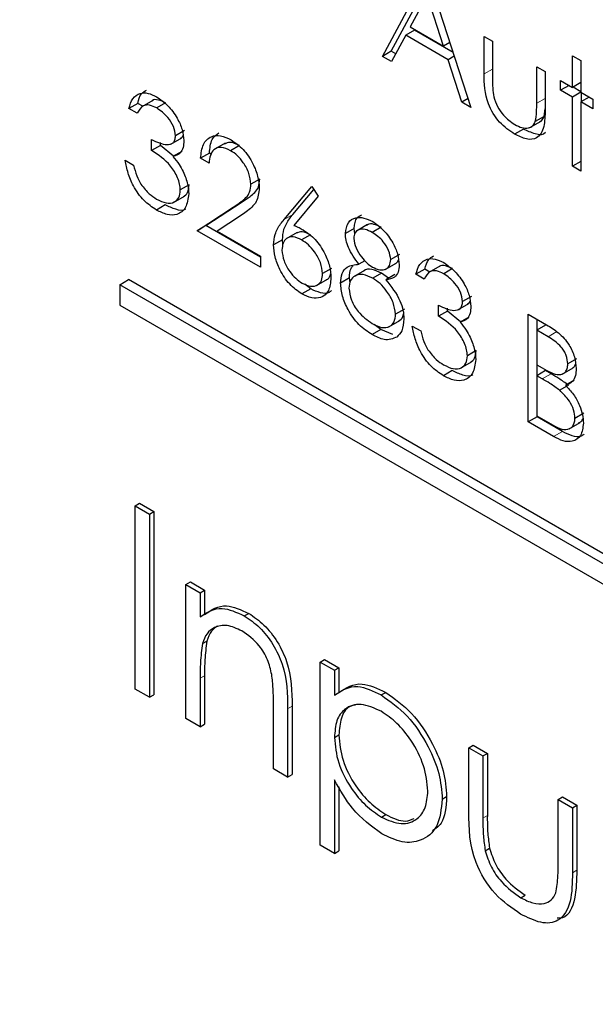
# Paper-space layout 'Blatt2' of a CAD drawing. Header units: millimetres. Extents: x 5 to 418, y 2 to 292.
# Tile 29 of 55: x 106.63 to 108.17, y 195.89 to 198.52. Entities that reach past the tile are written whole.
import ezdxf

# ---------------------------------------------------------------- set-up
doc = ezdxf.new("R2010")
doc.units = ezdxf.units.MM

psp = doc.layouts.new('Blatt2')

# ---------------------------------------------------------------- linework, layer by layer
at = {"color": 7, "linetype": 'Continuous', "lineweight": 25}
for p, q in [((107.6026, 198.4225), (107.7209, 198.6422)), ((107.6261, 198.4361), (107.7286, 198.6264)), ((107.7241, 198.6404), (107.8392, 198.2859)), ((107.7222, 198.5853), (107.6771, 198.5014)), ((107.7662, 198.4499), (107.7222, 198.5853)), ((107.6885, 198.4924), (107.6649, 198.4788)), ((107.6771, 198.5014), (107.7662, 198.4499)), ((107.7914, 198.433), (107.6885, 198.4924)), ((107.6649, 198.4788), (107.627, 198.4084)), ((107.778, 198.4135), (107.6649, 198.4788)), ((107.8744, 198.4761), (107.8968, 198.4631)), ((107.8744, 198.3755), (107.8744, 198.4761)), ((107.7828, 198.4595), (107.7662, 198.4499)), ((107.8968, 198.4631), (107.8968, 198.3655)), ((107.6261, 198.4361), (107.6026, 198.4225)), ((107.627, 198.4084), (107.6026, 198.4225)), ((107.6382, 198.4291), (107.6261, 198.4361)), ((107.7946, 198.4231), (107.778, 198.4135)), ((107.8149, 198.2999), (107.778, 198.4135)), ((108.1111, 198.4244), (108.1334, 198.4115)), ((108.1111, 198.3394), (108.1111, 198.4244)), ((108.0151, 198.3948), (108.0375, 198.3819)), ((108.0151, 198.2972), (108.0151, 198.3948)), ((108.1334, 198.4115), (108.1334, 198.3265)), ((108.0375, 198.3819), (108.0375, 198.2794)), ((108.0791, 198.3579), (108.1111, 198.3394)), ((108.0791, 198.3321), (108.0791, 198.3579)), ((108.1015, 198.345), (108.0791, 198.3321)), ((108.1334, 198.3524), (108.1111, 198.3394)), ((108.1334, 198.3279), (108.1122, 198.3401)), ((107.8315, 198.3095), (107.8149, 198.2999)), ((108.1111, 198.3136), (108.0791, 198.3321)), ((108.1334, 198.3265), (108.1111, 198.3136)), ((108.1111, 198.1289), (108.1111, 198.3136)), ((108.1334, 198.3265), (108.1654, 198.3081)), ((108.1558, 198.3136), (108.1334, 198.3007)), ((108.1346, 198.3014), (108.1346, 198.3258)), ((108.1654, 198.3081), (108.1654, 198.2822)), ((106.9481, 198.2968), (106.9246, 198.2832)), ((106.9469, 198.2703), (106.9246, 198.2832)), ((106.9616, 198.2891), (106.9481, 198.2968)), ((106.9887, 198.3047), (106.9592, 198.2877)), ((107.0227, 198.2981), (106.9991, 198.2845)), ((107.8392, 198.2859), (107.8149, 198.2999)), ((108.035, 198.2616), (108.0375, 198.2819)), ((108.1334, 198.3007), (108.1334, 198.116)), ((108.1654, 198.2822), (108.1334, 198.3007)), ((108.035, 198.2616), (108.0114, 198.248)), ((107.9797, 198.2283), (107.9561, 198.2147)), ((107.9971, 198.2323), (108.0266, 198.2493)), ((107.0365, 198.1876), (107.0659, 198.2047)), ((107.0729, 198.2239), (107.0493, 198.2103)), ((106.9853, 198.1706), (106.9853, 198.2001)), ((107.0089, 198.1842), (106.9853, 198.1706)), ((107.0089, 198.1842), (107.0089, 198.1923)), ((107.0438, 198.1556), (107.0089, 198.1842)), ((107.1824, 198.1907), (107.1529, 198.1737)), ((107.2202, 198.1841), (107.1966, 198.1704)), ((107.0661, 198.1685), (107.0425, 198.1548)), ((107.14, 198.1639), (107.1164, 198.1503)), ((107.1388, 198.1373), (107.1164, 198.1503)), ((107.1448, 198.1611), (107.14, 198.1639)), ((106.915, 198.1447), (106.9373, 198.1318)), ((108.1334, 198.1419), (108.1111, 198.1289)), ((108.1334, 198.116), (108.1111, 198.1289)), ((107.0856, 198.0789), (107.0621, 198.0653)), ((107.2743, 198.0944), (107.2508, 198.0808)), ((107.3394, 197.9861), (107.4139, 198.0746)), ((107.4139, 198.0746), (107.4311, 198.049)), ((107.044, 198.0322), (107.0735, 198.0492)), ((107.363, 197.9997), (107.4193, 198.0666)), ((107.4311, 198.049), (107.3652, 197.9707)), ((107.0217, 198.0253), (106.9982, 198.0117)), ((107.1068, 197.9564), (107.2036, 198.0198)), ((107.1304, 197.97), (107.2272, 198.0334)), ((107.2227, 197.996), (107.1603, 197.9551)), ((107.1304, 197.97), (107.1068, 197.9564)), ((107.2763, 197.8857), (107.1304, 197.97)), ((107.5626, 197.9726), (107.5331, 197.9556)), ((107.5988, 197.9655), (107.5753, 197.9519)), ((107.2763, 197.8585), (107.1068, 197.9564)), ((107.1603, 197.9551), (107.2763, 197.8881)), ((107.3747, 197.952), (107.3452, 197.935)), ((107.4099, 197.9453), (107.3863, 197.9317)), ((107.527, 197.9626), (107.5034, 197.949)), ((107.5287, 197.9479), (107.527, 197.9626)), ((107.3351, 197.9322), (107.3115, 197.9185)), ((107.3366, 197.9211), (107.3351, 197.9322)), ((107.2763, 197.8881), (107.2763, 197.8585)), ((107.6485, 197.8926), (107.6249, 197.879)), ((107.5556, 197.876), (107.5398, 197.8669)), ((107.6098, 197.8529), (107.6393, 197.8699)), ((107.7562, 197.8616), (107.7268, 197.8446)), ((107.4662, 197.8554), (107.4426, 197.8418)), ((107.555, 197.8502), (107.5256, 197.8332)), ((107.6003, 197.8428), (107.5767, 197.8292)), ((107.6187, 197.8292), (107.6003, 197.8428)), ((107.6355, 197.8389), (107.6119, 197.8253)), ((107.7157, 197.8537), (107.6921, 197.8401)), ((107.7145, 197.8272), (107.6921, 197.8401)), ((107.7291, 197.846), (107.7157, 197.8537)), ((107.7902, 197.855), (107.7667, 197.8414)), ((106.9003, 197.812), (106.9238, 197.8256)), ((112.0857, 194.8185), (106.9003, 197.812)), ((106.9003, 197.812), (106.9003, 197.7576)), ((112.1093, 194.8321), (106.9238, 197.8256)), ((107.4107, 197.8008), (107.3952, 197.8136)), ((107.426, 197.8101), (107.4554, 197.8271)), ((107.5142, 197.83), (107.4906, 197.8164)), ((107.5161, 197.8174), (107.5142, 197.83)), ((107.4107, 197.8008), (107.3871, 197.7872)), ((107.8404, 197.7808), (107.8168, 197.7672)), ((106.9003, 197.7576), (112.0857, 194.7641)), ((107.7529, 197.7275), (107.7529, 197.757)), ((107.804, 197.7445), (107.8335, 197.7616)), ((107.6613, 197.7469), (107.6377, 197.7333)), ((107.7764, 197.7411), (107.7529, 197.7275)), ((107.7764, 197.7411), (107.7764, 197.7492)), ((107.8114, 197.7125), (107.7764, 197.7411)), ((107.9927, 197.733), (108.0414, 197.7049)), ((107.9927, 197.445), (107.9927, 197.733)), ((107.5986, 197.6923), (107.5806, 197.706)), ((107.6193, 197.6993), (107.6488, 197.7163)), ((107.6825, 197.7016), (107.7049, 197.6887)), ((107.8337, 197.7254), (107.8101, 197.7118)), ((108.0387, 197.7042), (108.0151, 197.6906)), ((108.0163, 197.6913), (108.0163, 197.7194)), ((107.5986, 197.6923), (107.575, 197.6787)), ((107.6307, 197.6792), (107.5986, 197.6923)), ((108.0151, 197.6906), (108.0151, 197.5982)), ((108.0455, 197.673), (108.0151, 197.6906)), ((107.8532, 197.6358), (107.8296, 197.6222)), ((107.8116, 197.5891), (107.841, 197.6061)), ((108.0151, 197.5982), (108.0301, 197.5896)), ((108.0163, 197.5694), (108.0163, 197.5976)), ((108.1218, 197.6138), (108.0983, 197.6002)), ((107.7893, 197.5823), (107.7657, 197.5686)), ((108.0387, 197.5823), (108.0151, 197.5687)), ((108.0535, 197.5737), (108.0387, 197.5823)), ((108.0834, 197.5727), (108.1129, 197.5897)), ((108.0151, 197.5687), (108.0151, 197.4616)), ((108.0299, 197.5601), (108.0151, 197.5687)), ((108.1154, 197.5568), (108.0918, 197.5432)), ((108.1002, 197.5434), (108.0766, 197.5298)), ((108.141, 197.4683), (108.1174, 197.4547)), ((108.0163, 197.4586), (107.9927, 197.445)), ((108.0602, 197.406), (107.9927, 197.445)), ((108.0151, 197.4616), (108.047, 197.4432)), ((108.0163, 197.4586), (108.0163, 197.4609)), ((108.0838, 197.4196), (108.0163, 197.4586)), ((108.1017, 197.4263), (108.1312, 197.4433)), ((106.9412, 197.2208), (106.953, 197.2276)), ((106.9412, 197.2208), (106.9793, 197.1988)), ((106.9412, 196.7309), (106.9412, 197.2208)), ((106.953, 197.2276), (106.991, 197.2056)), ((106.9793, 197.1988), (106.991, 197.2056)), ((106.991, 197.2056), (106.991, 196.7157)), ((106.9793, 197.1988), (106.9793, 196.7089)), ((107.0772, 197.0104), (107.089, 197.0172)), ((107.089, 197.0172), (107.127, 196.9952)), ((107.0772, 197.0104), (107.1152, 196.9884)), ((107.0772, 196.6524), (107.0772, 197.0104)), ((107.1152, 196.9884), (107.127, 196.9952)), ((107.127, 196.9952), (107.127, 196.9307)), ((107.1152, 196.9884), (107.1152, 196.9238)), ((107.2332, 196.9266), (107.245, 196.9334)), ((107.1211, 196.8525), (107.1329, 196.8594)), ((107.4362, 196.8032), (107.4479, 196.81)), ((107.4479, 196.81), (107.486, 196.788)), ((107.4362, 196.8032), (107.4742, 196.7812)), ((107.4362, 196.3132), (107.4362, 196.8032)), ((107.4742, 196.7812), (107.486, 196.788)), ((107.4742, 196.7812), (107.4742, 196.7149)), ((107.486, 196.788), (107.486, 196.7217)), ((107.1152, 196.7599), (107.1152, 196.6304)), ((107.127, 196.7667), (107.127, 196.6372)), ((106.9793, 196.7089), (106.9412, 196.7309)), ((106.9793, 196.7089), (106.991, 196.7157)), ((107.5995, 196.7151), (107.6113, 196.7219)), ((107.3111, 196.5174), (107.3111, 196.6858)), ((107.3491, 196.6782), (107.3491, 196.4954)), ((107.3609, 196.685), (107.3609, 196.5022)), ((107.1152, 196.6304), (107.0772, 196.6524)), ((107.1152, 196.6304), (107.127, 196.6372)), ((107.4742, 196.6014), (107.486, 196.6082)), ((107.8332, 196.5739), (107.845, 196.5807)), ((107.8332, 196.5739), (107.8713, 196.552)), ((107.8332, 196.4029), (107.8332, 196.5739)), ((107.845, 196.5807), (107.8831, 196.5588)), ((107.8713, 196.552), (107.8831, 196.5588)), ((107.8713, 196.552), (107.8713, 196.3859)), ((107.8831, 196.5588), (107.8831, 196.3927)), ((107.3491, 196.4954), (107.3111, 196.5174)), ((107.3491, 196.4954), (107.3609, 196.5022)), ((107.4742, 196.488), (107.4742, 196.2913)), ((107.486, 196.4696), (107.486, 196.2981)), ((107.7625, 196.4367), (107.7743, 196.4435)), ((108.0726, 196.4358), (108.0843, 196.4426)), ((108.0843, 196.4426), (108.1224, 196.4206)), ((108.0726, 196.4358), (108.1106, 196.4138)), ((108.0726, 196.2697), (108.0726, 196.4358)), ((108.1106, 196.4138), (108.1224, 196.4206)), ((108.1106, 196.4138), (108.1106, 196.2395)), ((108.1224, 196.4206), (108.1224, 196.2463)), ((107.5998, 196.3884), (107.6115, 196.3952)), ((107.4742, 196.2913), (107.4362, 196.3132)), ((107.4742, 196.2913), (107.486, 196.2981)), ((107.8773, 196.2987), (107.8891, 196.3055)), ((107.9725, 196.1732), (107.9843, 196.18))]:
    psp.add_line(p, q, dxfattribs=at)
at = {"color": 7, "linetype": 'Continuous', "lineweight": 18}
for p, q in [((107.8968, 198.3884), (107.8744, 198.3755)), ((108.0375, 198.3101), (108.0151, 198.2972)), ((107.2272, 198.0334), (107.2036, 198.0198)), ((107.363, 197.9997), (107.3394, 197.9861)), ((108.0691, 197.6866), (108.0455, 197.673)), ((108.0535, 197.5737), (108.0299, 197.5601)), ((108.0838, 197.4196), (108.0602, 197.406)), ((107.1152, 196.7599), (107.127, 196.7667)), ((107.3491, 196.6782), (107.3609, 196.685)), ((107.8713, 196.3859), (107.8831, 196.3927)), ((108.1106, 196.2395), (108.1224, 196.2463))]:
    psp.add_line(p, q, dxfattribs=at)
psp.add_open_spline([(99.3239, 207.8806), (101.1235, 206.7296), (104.7238, 204.427), (110.3873, 201.0165), (116.2727, 197.6313), (121.8964, 194.5463), (125.5748, 192.6344), (127.1633, 191.8087)], degree=3, knots=[0, 0, 0, 0, 0.2047211, 0.4095618, 0.6233946, 0.8373635, 1, 1, 1, 1], dxfattribs=at)
at = {"color": 7, "linetype": 'Continuous', "lineweight": 25}
for points, knots in [([(99.4687, 207.5815), (100.1578, 207.1329), (102.0816, 205.8805), (105.3964, 203.815), (109.409, 201.3831), (113.5819, 198.9452), (117.828, 196.548), (121.9813, 194.2857), (125.1512, 192.6107), (126.8877, 191.7258), (127.3115, 191.5099)], [0, 0, 0, 0, 0.079167, 0.220979, 0.371612, 0.522329, 0.673084, 0.823745, 0.956982, 1, 1, 1, 1]), ([(107.9561, 198.2147), (107.9422, 198.224), (107.9146, 198.2425), (107.8758, 198.307), (107.8749, 198.3495), (107.8744, 198.3755)], [0, 0, 0, 0, 0.28097, 0.559785, 1, 1, 1, 1]), ([(107.8968, 198.3655), (107.8968, 198.3563), (107.8967, 198.3397), (107.8992, 198.322), (107.9003, 198.3142)], [0, 0, 0, 0, 0.560377, 1, 1, 1, 1]), ([(106.9246, 198.2832), (106.9274, 198.2926), (106.9332, 198.3114), (106.9522, 198.3249), (106.9753, 198.3257), (106.991, 198.318), (106.9988, 198.3142)], [0, 0, 0, 0, 0.280288, 0.55968, 0.779747, 1, 1, 1, 1]), ([(106.9481, 198.2968), (106.9507, 198.3067), (106.955, 198.3228), (106.9668, 198.3294), (106.9714, 198.3319)], [0, 0, 0, 0, 0.609349, 1, 1, 1, 1]), ([(107.0227, 198.2981), (107.0163, 198.301), (107.0037, 198.3069), (106.9901, 198.3077), (106.9864, 198.303), (106.9861, 198.3026)], [0, 0, 0, 0, 0.479358, 0.957166, 1, 1, 1, 1]), ([(106.9988, 198.3142), (107.0089, 198.3071), (107.0291, 198.293), (107.0533, 198.2605), (107.0686, 198.2265), (107.0706, 198.207), (107.0717, 198.1973)], [0, 0, 0, 0, 0.280085, 0.5598683, 0.7800992, 1, 1, 1, 1]), ([(107.9003, 198.3142), (107.9031, 198.3056), (107.9086, 198.2883), (107.9287, 198.2599), (107.9458, 198.2478), (107.9563, 198.2404)], [0, 0, 0, 0, 0.280117, 0.560544, 1, 1, 1, 1]), ([(106.9991, 198.2845), (106.9926, 198.2876), (106.9797, 198.2939), (106.9591, 198.2914), (106.9515, 198.2783), (106.9469, 198.2703)], [0, 0, 0, 0, 0.280636, 0.560364, 1, 1, 1, 1]), ([(107.0493, 198.2103), (107.048, 198.2186), (107.0455, 198.2352), (107.0264, 198.2649), (107.0094, 198.2771), (106.9991, 198.2845)], [0, 0, 0, 0, 0.278859, 0.560074, 1, 1, 1, 1]), ([(108.0114, 198.248), (108.0128, 198.2568), (108.0152, 198.2723), (108.0151, 198.2896), (108.0151, 198.2972)], [0, 0, 0, 0, 0.559371, 1, 1, 1, 1]), ([(108.0375, 198.2794), (108.0373, 198.2638), (108.0369, 198.2328), (108.0194, 198.2018), (107.9881, 198.1985), (107.9668, 198.2093), (107.9561, 198.2147)], [0, 0, 0, 0, 0.2815008, 0.5596459, 0.7792985, 1, 1, 1, 1]), ([(108.0232, 198.2483), (108.0248, 198.2489), (108.0302, 198.2512), (108.033, 198.2573), (108.035, 198.2616)], [0, 0, 0, 0, 0.285818, 1, 1, 1, 1]), ([(107.9563, 198.2404), (107.9628, 198.2371), (107.9757, 198.2305), (107.9924, 198.23), (108.0049, 198.2357), (108.0093, 198.2439), (108.0114, 198.248)], [0, 0, 0, 0, 0.28027, 0.560007, 0.780074, 1, 1, 1, 1]), ([(108.0387, 198.2191), (108.0386, 198.2189), (108.0335, 198.2108), (108.0107, 198.2136), (107.99, 198.2234), (107.9797, 198.2283)], [0, 0, 0, 0, 0.010224, 0.503933, 1, 1, 1, 1]), ([(106.9853, 198.2001), (106.9994, 198.1935), (107.0205, 198.1835), (107.0412, 198.1885), (107.0483, 198.1988), (107.0489, 198.2065), (107.0493, 198.2103)], [0, 0, 0, 0, 0.499418, 0.749016, 0.874544, 1, 1, 1, 1]), ([(107.0624, 198.2041), (107.0638, 198.2044), (107.0671, 198.2049), (107.0686, 198.2084), (107.0695, 198.2105)], [0, 0, 0, 0, 0.399149, 1, 1, 1, 1]), ([(107.1164, 198.1503), (107.1179, 198.1634), (107.1208, 198.1897), (107.1421, 198.2094), (107.1692, 198.213), (107.1882, 198.2039), (107.1978, 198.1993)], [0, 0, 0, 0, 0.280029, 0.559515, 0.779668, 1, 1, 1, 1]), ([(107.14, 198.1639), (107.1412, 198.1774), (107.1435, 198.2023), (107.1586, 198.2131), (107.1655, 198.218)], [0, 0, 0, 0, 0.54369, 1, 1, 1, 1]), ([(107.0717, 198.1973), (107.0713, 198.1909), (107.0705, 198.178), (107.0615, 198.1611), (107.0497, 198.1572), (107.0425, 198.1548)], [0, 0, 0, 0, 0.280508, 0.560792, 1, 1, 1, 1]), ([(107.1966, 198.1704), (107.1881, 198.1744), (107.1711, 198.1822), (107.1518, 198.1753), (107.1415, 198.1588), (107.1397, 198.1445), (107.1388, 198.1373)], [0, 0, 0, 0, 0.279699, 0.558847, 0.779176, 1, 1, 1, 1]), ([(107.2202, 198.1841), (107.2115, 198.1883), (107.1961, 198.1959), (107.1849, 198.1901), (107.1801, 198.1877)], [0, 0, 0, 0, 0.56442, 1, 1, 1, 1]), ([(107.1978, 198.1993), (107.2089, 198.1917), (107.2311, 198.1765), (107.2558, 198.1388), (107.2708, 198.1017), (107.2724, 198.0807), (107.2731, 198.0702)], [0, 0, 0, 0, 0.27989, 0.559224, 0.779582, 1, 1, 1, 1]), ([(107.0621, 198.0653), (107.0617, 198.0706), (107.061, 198.081), (107.0532, 198.1037), (107.03, 198.1419), (107.0032, 198.1591), (106.9853, 198.1706)], [0, 0, 0, 0, 0.125587, 0.2511907, 0.500605, 1, 1, 1, 1]), ([(107.0425, 198.1548), (107.0483, 198.148), (107.0587, 198.1357), (107.0663, 198.1211), (107.0696, 198.1147)], [0, 0, 0, 0, 0.559795, 1, 1, 1, 1]), ([(107.2508, 198.0808), (107.2497, 198.0903), (107.2476, 198.1094), (107.2324, 198.137), (107.2148, 198.1583), (107.2027, 198.1664), (107.1966, 198.1704)], [0, 0, 0, 0, 0.2791258, 0.5589784, 0.77935, 1, 1, 1, 1]), ([(106.9982, 198.0117), (106.9867, 198.0195), (106.9639, 198.035), (106.9369, 198.0727), (106.9212, 198.1109), (106.917, 198.1334), (106.915, 198.1447)], [0, 0, 0, 0, 0.279886, 0.558979, 0.779263, 1, 1, 1, 1]), ([(106.9373, 198.1318), (106.9396, 198.1221), (106.9437, 198.1048), (106.9529, 198.0881), (106.9569, 198.0807)], [0, 0, 0, 0, 0.560694, 1, 1, 1, 1]), ([(107.0696, 198.1147), (107.0744, 198.1031), (107.0829, 198.0824), (107.084, 198.0633), (107.0845, 198.0549)], [0, 0, 0, 0, 0.559419, 1, 1, 1, 1]), ([(106.9569, 198.0807), (106.9641, 198.0714), (106.9769, 198.0547), (106.9919, 198.0452), (106.9986, 198.0411)], [0, 0, 0, 0, 0.558748, 1, 1, 1, 1]), ([(107.0704, 198.0478), (107.0746, 198.0508), (107.0834, 198.0571), (107.0849, 198.0715), (107.0856, 198.0789)], [0, 0, 0, 0, 0.480676, 1, 1, 1, 1]), ([(107.2036, 198.0198), (107.2108, 198.0244), (107.2226, 198.032), (107.2379, 198.0444), (107.2487, 198.0585), (107.2501, 198.0734), (107.2508, 198.0808)], [0, 0, 0, 0, 0.340542, 0.56085, 0.780599, 1, 1, 1, 1]), ([(107.2731, 198.0702), (107.2716, 198.0572), (107.2691, 198.0358), (107.2531, 198.0187), (107.2385, 198.0065), (107.228, 197.9995), (107.2227, 197.996)], [0, 0, 0, 0, 0.33837, 0.558748, 0.779361, 1, 1, 1, 1]), ([(107.2272, 198.0334), (107.2344, 198.038), (107.2462, 198.0456), (107.2615, 198.058), (107.2723, 198.0721), (107.2737, 198.087), (107.2743, 198.0944)], [0, 0, 0, 0, 0.340542, 0.56085, 0.780599, 1, 1, 1, 1]), ([(107.0845, 198.0549), (107.0827, 198.0418), (107.0791, 198.0156), (107.0557, 197.998), (107.0271, 197.9976), (107.0078, 198.007), (106.9982, 198.0117)], [0, 0, 0, 0, 0.279304, 0.558838, 0.779277, 1, 1, 1, 1]), ([(106.9986, 198.0411), (107.0072, 198.0367), (107.0245, 198.0281), (107.0454, 198.031), (107.0596, 198.0433), (107.0612, 198.058), (107.0621, 198.0653)], [0, 0, 0, 0, 0.2805991, 0.5601509, 0.7803026, 1, 1, 1, 1]), ([(107.0768, 198.0143), (107.0765, 198.0141), (107.0701, 198.0089), (107.05, 198.0123), (107.0312, 198.021), (107.0217, 198.0253)], [0, 0, 0, 0, 0.020663, 0.510016, 1, 1, 1, 1]), ([(107.3351, 197.9322), (107.336, 197.9419), (107.3374, 197.9581), (107.3454, 197.9755), (107.3536, 197.9883), (107.3598, 197.9959), (107.363, 197.9997)], [0, 0, 0, 0, 0.339374, 0.559486, 0.779731, 1, 1, 1, 1]), ([(107.5034, 197.949), (107.5052, 197.9595), (107.5087, 197.9805), (107.5293, 197.9926), (107.5528, 197.9922), (107.5686, 197.9845), (107.5765, 197.9807)], [0, 0, 0, 0, 0.2788058, 0.5584573, 0.7791595, 1, 1, 1, 1]), ([(107.527, 197.9626), (107.5284, 197.9736), (107.5306, 197.9911), (107.5425, 197.9968), (107.5468, 197.9989)], [0, 0, 0, 0, 0.632557, 1, 1, 1, 1]), ([(107.3115, 197.9185), (107.3124, 197.9283), (107.3139, 197.9445), (107.3218, 197.9619), (107.33, 197.9747), (107.3363, 197.9823), (107.3394, 197.9861)], [0, 0, 0, 0, 0.339374, 0.559486, 0.779731, 1, 1, 1, 1]), ([(107.3652, 197.9707), (107.37, 197.9688), (107.3786, 197.9654), (107.3872, 197.9606), (107.391, 197.9585)], [0, 0, 0, 0, 0.5599103, 1, 1, 1, 1]), ([(107.5988, 197.9655), (107.5924, 197.9686), (107.5795, 197.9749), (107.5657, 197.9754), (107.5609, 197.971), (107.5601, 197.9703)], [0, 0, 0, 0, 0.454504, 0.907816, 1, 1, 1, 1]), ([(107.5765, 197.9807), (107.5865, 197.9737), (107.6063, 197.9597), (107.6297, 197.9272), (107.6445, 197.8938), (107.6464, 197.8747), (107.6473, 197.8651)], [0, 0, 0, 0, 0.279929, 0.559623, 0.779946, 1, 1, 1, 1]), ([(107.3863, 197.9317), (107.3787, 197.9353), (107.3636, 197.9426), (107.3461, 197.9375), (107.3355, 197.9242), (107.3345, 197.9111), (107.3339, 197.9046)], [0, 0, 0, 0, 0.280127, 0.559515, 0.779719, 1, 1, 1, 1]), ([(107.4099, 197.9453), (107.4022, 197.9492), (107.3878, 197.9564), (107.3771, 197.9517), (107.3721, 197.9495)], [0, 0, 0, 0, 0.538433, 1, 1, 1, 1]), ([(107.391, 197.9585), (107.402, 197.9508), (107.4238, 197.9353), (107.4481, 197.8981), (107.4629, 197.8614), (107.4643, 197.8408), (107.465, 197.8304)], [0, 0, 0, 0, 0.2796384, 0.5593258, 0.7795267, 1, 1, 1, 1]), ([(107.5398, 197.8669), (107.5291, 197.8813), (107.5142, 197.9014), (107.5047, 197.9311), (107.5038, 197.943), (107.5034, 197.949)], [0, 0, 0, 0, 0.557752, 0.778932, 1, 1, 1, 1]), ([(107.5753, 197.9519), (107.5687, 197.9551), (107.5556, 197.9617), (107.5396, 197.9603), (107.5279, 197.9523), (107.5265, 197.9412), (107.5258, 197.9356)], [0, 0, 0, 0, 0.280651, 0.560566, 0.78062, 1, 1, 1, 1]), ([(107.6249, 197.879), (107.6236, 197.8872), (107.6209, 197.9036), (107.6025, 197.9333), (107.5856, 197.9448), (107.5753, 197.9519)], [0, 0, 0, 0, 0.278971, 0.559919, 1, 1, 1, 1]), ([(107.3871, 197.7872), (107.3759, 197.7952), (107.3536, 197.8112), (107.3284, 197.8491), (107.3141, 197.8867), (107.3124, 197.9079), (107.3115, 197.9185)], [0, 0, 0, 0, 0.27967, 0.559085, 0.779558, 1, 1, 1, 1]), ([(107.4426, 197.8418), (107.4415, 197.8515), (107.4392, 197.8709), (107.4228, 197.8986), (107.4048, 197.9195), (107.3925, 197.9276), (107.3863, 197.9317)], [0, 0, 0, 0, 0.2787544, 0.558605, 0.7791474, 1, 1, 1, 1]), ([(107.5258, 197.9356), (107.5272, 197.9272), (107.53, 197.9103), (107.5448, 197.8872), (107.5604, 197.8695), (107.5709, 197.8625), (107.5762, 197.859)], [0, 0, 0, 0, 0.277721, 0.558224, 0.779072, 1, 1, 1, 1]), ([(107.3339, 197.9046), (107.335, 197.8951), (107.3371, 197.8762), (107.3527, 197.8489), (107.3702, 197.8281), (107.3823, 197.8201), (107.3883, 197.8161)], [0, 0, 0, 0, 0.279059, 0.55882, 0.779303, 1, 1, 1, 1]), ([(107.7157, 197.8537), (107.7183, 197.8636), (107.7226, 197.8797), (107.7343, 197.8863), (107.739, 197.8888)], [0, 0, 0, 0, 0.609349, 1, 1, 1, 1]), ([(107.4906, 197.8164), (107.4914, 197.8255), (107.4931, 197.8438), (107.5098, 197.864), (107.5285, 197.8658), (107.5398, 197.8669)], [0, 0, 0, 0, 0.279987, 0.559901, 1, 1, 1, 1]), ([(107.5142, 197.83), (107.5146, 197.8396), (107.5153, 197.8533), (107.5222, 197.8607), (107.5243, 197.8629)], [0, 0, 0, 0, 0.697882, 1, 1, 1, 1]), ([(107.5762, 197.859), (107.5828, 197.856), (107.596, 197.85), (107.612, 197.8524), (107.6225, 197.8625), (107.6241, 197.8735), (107.6249, 197.879)], [0, 0, 0, 0, 0.280237, 0.560145, 0.780435, 1, 1, 1, 1]), ([(107.6473, 197.8651), (107.6468, 197.8582), (107.6457, 197.8445), (107.6338, 197.8286), (107.6202, 197.8266), (107.6119, 197.8253)], [0, 0, 0, 0, 0.280159, 0.560243, 1, 1, 1, 1]), ([(107.6362, 197.8683), (107.6399, 197.8704), (107.6439, 197.8727), (107.6451, 197.8781), (107.6452, 197.8785)], [0, 0, 0, 0, 0.924442, 1, 1, 1, 1]), ([(107.6921, 197.8401), (107.695, 197.8495), (107.7007, 197.8683), (107.7198, 197.8818), (107.7428, 197.8826), (107.7585, 197.8749), (107.7664, 197.8711)], [0, 0, 0, 0, 0.2802877, 0.5596797, 0.7797465, 1, 1, 1, 1]), ([(107.7902, 197.855), (107.7839, 197.8579), (107.7712, 197.8638), (107.7577, 197.8646), (107.7539, 197.8599), (107.7536, 197.8595)], [0, 0, 0, 0, 0.479358, 0.957166, 1, 1, 1, 1]), ([(107.7664, 197.8711), (107.7765, 197.864), (107.7966, 197.8499), (107.8208, 197.8174), (107.8361, 197.7834), (107.8382, 197.7639), (107.8392, 197.7542)], [0, 0, 0, 0, 0.280085, 0.559868, 0.780099, 1, 1, 1, 1]), ([(107.3883, 197.8161), (107.3959, 197.8125), (107.4113, 197.8055), (107.429, 197.81), (107.4408, 197.822), (107.442, 197.8352), (107.4426, 197.8418)], [0, 0, 0, 0, 0.280018, 0.559853, 0.779987, 1, 1, 1, 1]), ([(107.4524, 197.8255), (107.4526, 197.8256), (107.4577, 197.8266), (107.4622, 197.8322), (107.4634, 197.8399), (107.4636, 197.8413)], [0, 0, 0, 0, 0.0273257, 0.8174791, 1, 1, 1, 1]), ([(107.5767, 197.8292), (107.568, 197.8334), (107.5504, 197.8418), (107.5298, 197.8375), (107.5155, 197.8249), (107.5139, 197.81), (107.513, 197.8026)], [0, 0, 0, 0, 0.280283, 0.560138, 0.780298, 1, 1, 1, 1]), ([(107.6003, 197.8428), (107.5917, 197.8467), (107.5745, 197.8547), (107.5576, 197.854), (107.5524, 197.8485), (107.5522, 197.8483)], [0, 0, 0, 0, 0.4907878, 0.980826, 1, 1, 1, 1]), ([(107.7667, 197.8414), (107.7602, 197.8445), (107.7472, 197.8508), (107.7266, 197.8483), (107.7191, 197.8352), (107.7145, 197.8272)], [0, 0, 0, 0, 0.280636, 0.560364, 1, 1, 1, 1]), ([(107.8168, 197.7672), (107.8156, 197.7755), (107.813, 197.7921), (107.7939, 197.8218), (107.777, 197.834), (107.7667, 197.8414)], [0, 0, 0, 0, 0.278859, 0.560074, 1, 1, 1, 1]), ([(107.465, 197.8304), (107.4637, 197.818), (107.4612, 197.7931), (107.4399, 197.7762), (107.4139, 197.7747), (107.396, 197.783), (107.3871, 197.7872)], [0, 0, 0, 0, 0.279631, 0.55896, 0.779478, 1, 1, 1, 1]), ([(107.575, 197.6787), (107.5629, 197.6866), (107.5389, 197.7022), (107.5108, 197.7418), (107.4938, 197.782), (107.4917, 197.8049), (107.4906, 197.8164)], [0, 0, 0, 0, 0.280545, 0.559269, 0.779816, 1, 1, 1, 1]), ([(107.6377, 197.7333), (107.6363, 197.7437), (107.6333, 197.7646), (107.6156, 197.7938), (107.5964, 197.8162), (107.5833, 197.8248), (107.5767, 197.8292)], [0, 0, 0, 0, 0.278303, 0.558509, 0.779146, 1, 1, 1, 1]), ([(107.6119, 197.8253), (107.626, 197.8072), (107.6458, 197.782), (107.6587, 197.7438), (107.6596, 197.7285), (107.6601, 197.7209)], [0, 0, 0, 0, 0.558271, 0.779089, 1, 1, 1, 1]), ([(107.4662, 197.7966), (107.4644, 197.7947), (107.4573, 197.7876), (107.4371, 197.7889), (107.4195, 197.7968), (107.4107, 197.8008)], [0, 0, 0, 0, 0.146573, 0.573283, 1, 1, 1, 1]), ([(107.513, 197.8026), (107.5144, 197.7922), (107.5172, 197.7713), (107.5403, 197.7326), (107.562, 197.7174), (107.5753, 197.7081)], [0, 0, 0, 0, 0.2798334, 0.5601982, 1, 1, 1, 1]), ([(107.7529, 197.757), (107.767, 197.7504), (107.7881, 197.7404), (107.8088, 197.7454), (107.8158, 197.7557), (107.8165, 197.7634), (107.8168, 197.7672)], [0, 0, 0, 0, 0.499418, 0.749016, 0.874544, 1, 1, 1, 1]), ([(107.8392, 197.7542), (107.8388, 197.7478), (107.838, 197.7349), (107.829, 197.718), (107.8173, 197.7141), (107.8101, 197.7118)], [0, 0, 0, 0, 0.280508, 0.560792, 1, 1, 1, 1]), ([(107.83, 197.761), (107.8313, 197.7613), (107.8346, 197.7618), (107.8361, 197.7653), (107.837, 197.7674)], [0, 0, 0, 0, 0.3991494, 1, 1, 1, 1]), ([(107.5753, 197.7081), (107.5839, 197.7038), (107.601, 197.6953), (107.6217, 197.6985), (107.6353, 197.7114), (107.6369, 197.726), (107.6377, 197.7333)], [0, 0, 0, 0, 0.2806017, 0.5599618, 0.7801797, 1, 1, 1, 1]), ([(107.6458, 197.7147), (107.6505, 197.7177), (107.6569, 197.7218), (107.6583, 197.7313), (107.6587, 197.7338)], [0, 0, 0, 0, 0.7364711, 1, 1, 1, 1]), ([(107.6601, 197.7209), (107.6591, 197.7092), (107.6573, 197.6883), (107.6462, 197.6771), (107.6412, 197.6721)], [0, 0, 0, 0, 0.559346, 1, 1, 1, 1]), ([(107.7657, 197.5686), (107.7543, 197.5764), (107.7314, 197.5919), (107.7044, 197.6296), (107.6887, 197.6678), (107.6846, 197.6903), (107.6825, 197.7016)], [0, 0, 0, 0, 0.279886, 0.558979, 0.779263, 1, 1, 1, 1]), ([(107.8296, 197.6222), (107.8293, 197.6275), (107.8285, 197.6379), (107.8208, 197.6606), (107.7976, 197.6988), (107.7707, 197.716), (107.7529, 197.7275)], [0, 0, 0, 0, 0.125587, 0.251191, 0.500605, 1, 1, 1, 1]), ([(107.8101, 197.7118), (107.8159, 197.7049), (107.8263, 197.6927), (107.8338, 197.678), (107.8371, 197.6716)], [0, 0, 0, 0, 0.559795, 1, 1, 1, 1]), ([(108.0414, 197.7049), (108.0521, 197.6985), (108.0733, 197.6857), (108.1015, 197.6548), (108.1178, 197.6184), (108.1197, 197.598), (108.1206, 197.5878)], [0, 0, 0, 0, 0.2813174, 0.559922, 0.7799345, 1, 1, 1, 1]), ([(107.6412, 197.6721), (107.6305, 197.6678), (107.6112, 197.66), (107.5861, 197.673), (107.575, 197.6787)], [0, 0, 0, 0, 0.557758, 1, 1, 1, 1]), ([(107.7049, 197.6887), (107.7072, 197.679), (107.7112, 197.6617), (107.7204, 197.645), (107.7244, 197.6376)], [0, 0, 0, 0, 0.560694, 1, 1, 1, 1]), ([(107.8371, 197.6716), (107.8419, 197.66), (107.8504, 197.6393), (107.8515, 197.6202), (107.852, 197.6118)], [0, 0, 0, 0, 0.559419, 1, 1, 1, 1]), ([(108.0983, 197.6002), (108.0975, 197.6077), (108.0964, 197.619), (108.0886, 197.6346), (108.0736, 197.6555), (108.058, 197.6652), (108.0455, 197.673)], [0, 0, 0, 0, 0.249284, 0.374925, 0.500645, 1, 1, 1, 1]), ([(107.7244, 197.6376), (107.7316, 197.6283), (107.7444, 197.6116), (107.7595, 197.6021), (107.7661, 197.598)], [0, 0, 0, 0, 0.558748, 1, 1, 1, 1]), ([(107.8379, 197.6047), (107.8421, 197.6077), (107.851, 197.614), (107.8524, 197.6284), (107.8532, 197.6358)], [0, 0, 0, 0, 0.4806763, 1, 1, 1, 1]), ([(107.852, 197.6118), (107.8502, 197.5987), (107.8466, 197.5725), (107.8232, 197.5549), (107.7947, 197.5545), (107.7754, 197.5639), (107.7657, 197.5686)], [0, 0, 0, 0, 0.279304, 0.558838, 0.779277, 1, 1, 1, 1]), ([(107.7661, 197.598), (107.7748, 197.5936), (107.792, 197.585), (107.8129, 197.5879), (107.8271, 197.6002), (107.8288, 197.6149), (107.8296, 197.6222)], [0, 0, 0, 0, 0.280599, 0.560151, 0.780303, 1, 1, 1, 1]), ([(108.0301, 197.5896), (108.0458, 197.5806), (108.0654, 197.5693), (108.0847, 197.5728), (108.0922, 197.5784), (108.0973, 197.5876), (108.098, 197.596), (108.0983, 197.6002)], [0, 0, 0, 0, 0.498607, 0.624009, 0.749401, 0.874736, 1, 1, 1, 1]), ([(108.1097, 197.5884), (108.1118, 197.5896), (108.1158, 197.5919), (108.1179, 197.5968), (108.1189, 197.5992)], [0, 0, 0, 0, 0.513084, 1, 1, 1, 1]), ([(107.8443, 197.5712), (107.844, 197.571), (107.8377, 197.5658), (107.8176, 197.5692), (107.7987, 197.5779), (107.7893, 197.5823)], [0, 0, 0, 0, 0.0206629, 0.5100158, 1, 1, 1, 1]), ([(108.1002, 197.5434), (108.0915, 197.5496), (108.076, 197.5608), (108.0604, 197.5698), (108.0535, 197.5737)], [0, 0, 0, 0, 0.559734, 1, 1, 1, 1]), ([(108.1206, 197.5878), (108.1202, 197.5813), (108.1194, 197.5682), (108.1111, 197.5498), (108.0991, 197.5457), (108.0918, 197.5432)], [0, 0, 0, 0, 0.280867, 0.561527, 1, 1, 1, 1]), ([(108.0766, 197.5298), (108.0679, 197.536), (108.0524, 197.5472), (108.0368, 197.5562), (108.0299, 197.5601)], [0, 0, 0, 0, 0.559734, 1, 1, 1, 1]), ([(108.1174, 197.4547), (108.1167, 197.4622), (108.1152, 197.4772), (108.1008, 197.5061), (108.0858, 197.5208), (108.0766, 197.5298)], [0, 0, 0, 0, 0.279944, 0.560429, 1, 1, 1, 1]), ([(108.0918, 197.5432), (108.0993, 197.5354), (108.1142, 197.5198), (108.1299, 197.4914), (108.1385, 197.4644), (108.1394, 197.4494), (108.1398, 197.4418)], [0, 0, 0, 0, 0.280382, 0.559606, 0.779765, 1, 1, 1, 1]), ([(108.047, 197.4432), (108.0633, 197.4338), (108.0877, 197.4197), (108.1092, 197.4294), (108.1164, 197.4417), (108.1171, 197.4504), (108.1174, 197.4547)], [0, 0, 0, 0, 0.49936, 0.748736, 0.874399, 1, 1, 1, 1]), ([(108.1398, 197.4418), (108.1384, 197.4298), (108.1354, 197.4056), (108.113, 197.3912), (108.0865, 197.3926), (108.069, 197.4015), (108.0602, 197.406)], [0, 0, 0, 0, 0.279141, 0.558654, 0.779059, 1, 1, 1, 1]), ([(108.1273, 197.4434), (108.1298, 197.4442), (108.135, 197.4457), (108.1373, 197.4515), (108.1385, 197.4545)], [0, 0, 0, 0, 0.481247, 1, 1, 1, 1]), ([(108.1417, 197.4127), (108.1392, 197.4105), (108.1312, 197.4034), (108.1097, 197.4067), (108.0924, 197.4153), (108.0838, 197.4196)], [0, 0, 0, 0, 0.189252, 0.594134, 1, 1, 1, 1]), ([(107.1152, 196.9238), (107.1333, 196.9359), (107.1657, 196.9575), (107.2125, 196.9361), (107.2332, 196.9266)], [0, 0, 0, 0, 0.559141, 1, 1, 1, 1]), ([(107.127, 196.9307), (107.1451, 196.9427), (107.1775, 196.9643), (107.2243, 196.9429), (107.245, 196.9334)], [0, 0, 0, 0, 0.559141, 1, 1, 1, 1]), ([(107.2332, 196.9266), (107.2471, 196.9172), (107.2749, 196.8983), (107.3114, 196.8515), (107.3484, 196.7729), (107.3488, 196.7173), (107.3491, 196.6782)], [0, 0, 0, 0, 0.187021, 0.37389, 0.56061, 1, 1, 1, 1]), ([(107.245, 196.9334), (107.2589, 196.924), (107.2867, 196.9051), (107.3232, 196.8583), (107.3602, 196.7797), (107.3606, 196.7241), (107.3609, 196.685)], [0, 0, 0, 0, 0.187021, 0.37389, 0.56061, 1, 1, 1, 1]), ([(107.2266, 196.8865), (107.2131, 196.8926), (107.1862, 196.9049), (107.1547, 196.8979), (107.1318, 196.881), (107.1247, 196.862), (107.1211, 196.8525)], [0, 0, 0, 0, 0.279553, 0.559373, 0.779703, 1, 1, 1, 1]), ([(107.1618, 196.8989), (107.1558, 196.8951), (107.1425, 196.8866), (107.1363, 196.869), (107.1329, 196.8594)], [0, 0, 0, 0, 0.449857, 1, 1, 1, 1]), ([(107.3066, 196.7698), (107.3035, 196.783), (107.2974, 196.8092), (107.2699, 196.8565), (107.243, 196.8751), (107.2266, 196.8865)], [0, 0, 0, 0, 0.281192, 0.561331, 1, 1, 1, 1]), ([(107.1329, 196.8594), (107.1308, 196.8427), (107.127, 196.813), (107.127, 196.7808), (107.127, 196.7667)], [0, 0, 0, 0, 0.559658, 1, 1, 1, 1]), ([(107.1211, 196.8525), (107.119, 196.8359), (107.1152, 196.8062), (107.1152, 196.774), (107.1152, 196.7599)], [0, 0, 0, 0, 0.559658, 1, 1, 1, 1]), ([(107.3111, 196.6858), (107.3111, 196.701), (107.3113, 196.7282), (107.308, 196.7571), (107.3066, 196.7698)], [0, 0, 0, 0, 0.560255, 1, 1, 1, 1]), ([(107.4742, 196.7149), (107.4935, 196.7273), (107.5281, 196.7494), (107.5776, 196.7256), (107.5995, 196.7151)], [0, 0, 0, 0, 0.558418, 1, 1, 1, 1]), ([(107.486, 196.7217), (107.5053, 196.7341), (107.5399, 196.7562), (107.5894, 196.7324), (107.6113, 196.7219)], [0, 0, 0, 0, 0.558418, 1, 1, 1, 1]), ([(107.5995, 196.7151), (107.6233, 196.6983), (107.6709, 196.6645), (107.7239, 196.5841), (107.7574, 196.5045), (107.7608, 196.4593), (107.7625, 196.4367)], [0, 0, 0, 0, 0.279627, 0.559432, 0.779703, 1, 1, 1, 1]), ([(107.6113, 196.7219), (107.6351, 196.7051), (107.6827, 196.6713), (107.7357, 196.5909), (107.7692, 196.5113), (107.7726, 196.4661), (107.7743, 196.4435)], [0, 0, 0, 0, 0.279627, 0.559432, 0.779703, 1, 1, 1, 1]), ([(107.5992, 196.6714), (107.5808, 196.6797), (107.5441, 196.6964), (107.5027, 196.6822), (107.4778, 196.6493), (107.4754, 196.6174), (107.4742, 196.6014)], [0, 0, 0, 0, 0.279747, 0.559315, 0.779515, 1, 1, 1, 1]), ([(107.5335, 196.6893), (107.5268, 196.688), (107.508, 196.6845), (107.4899, 196.6553), (107.4873, 196.6239), (107.486, 196.6082)], [0, 0, 0, 0, 0.219851, 0.609672, 1, 1, 1, 1]), ([(107.7244, 196.4582), (107.7219, 196.4806), (107.7169, 196.5253), (107.6833, 196.5914), (107.642, 196.6422), (107.6134, 196.6616), (107.5992, 196.6714)], [0, 0, 0, 0, 0.2793874, 0.5590918, 0.7795083, 1, 1, 1, 1]), ([(107.4742, 196.6014), (107.4763, 196.5791), (107.4803, 196.5344), (107.515, 196.468), (107.5568, 196.4179), (107.5854, 196.3982), (107.5998, 196.3884)], [0, 0, 0, 0, 0.279654, 0.558875, 0.779455, 1, 1, 1, 1]), ([(107.486, 196.6082), (107.488, 196.5859), (107.4921, 196.5412), (107.5268, 196.4748), (107.5686, 196.4247), (107.5972, 196.405), (107.6115, 196.3952)], [0, 0, 0, 0, 0.279654, 0.558875, 0.779455, 1, 1, 1, 1]), ([(107.6007, 196.3439), (107.5731, 196.3641), (107.5237, 196.4002), (107.4894, 196.4611), (107.4742, 196.488)], [0, 0, 0, 0, 0.558466, 1, 1, 1, 1]), ([(107.5998, 196.3884), (107.6179, 196.3805), (107.6542, 196.3648), (107.6949, 196.3793), (107.7196, 196.4117), (107.7228, 196.4427), (107.7244, 196.4582)], [0, 0, 0, 0, 0.279628, 0.559247, 0.779775, 1, 1, 1, 1]), ([(107.7743, 196.4435), (107.7725, 196.4163), (107.7698, 196.3748), (107.7451, 196.358), (107.7367, 196.3522)], [0, 0, 0, 0, 0.658028, 1, 1, 1, 1]), ([(107.7625, 196.4367), (107.7597, 196.4108), (107.7542, 196.3589), (107.7099, 196.3239), (107.6569, 196.317), (107.6194, 196.3349), (107.6007, 196.3439)], [0, 0, 0, 0, 0.27954, 0.559273, 0.779559, 1, 1, 1, 1]), ([(107.6115, 196.3952), (107.6302, 196.3862), (107.6588, 196.3725), (107.6798, 196.3819), (107.6872, 196.3852)], [0, 0, 0, 0, 0.650568, 1, 1, 1, 1]), ([(107.9722, 196.1294), (107.9486, 196.1452), (107.9016, 196.1766), (107.8356, 196.2863), (107.8341, 196.3586), (107.8332, 196.4029)], [0, 0, 0, 0, 0.28097, 0.559785, 1, 1, 1, 1]), ([(107.8713, 196.3859), (107.8713, 196.3702), (107.8712, 196.3421), (107.8755, 196.312), (107.8773, 196.2987)], [0, 0, 0, 0, 0.560377, 1, 1, 1, 1]), ([(107.8831, 196.3927), (107.883, 196.377), (107.883, 196.3489), (107.8872, 196.3188), (107.8891, 196.3055)], [0, 0, 0, 0, 0.560377, 1, 1, 1, 1]), ([(107.8773, 196.2987), (107.882, 196.284), (107.8914, 196.2546), (107.9255, 196.2063), (107.9547, 196.1857), (107.9725, 196.1732)], [0, 0, 0, 0, 0.280117, 0.560544, 1, 1, 1, 1]), ([(107.8891, 196.3055), (107.8938, 196.2908), (107.9032, 196.2614), (107.9373, 196.2131), (107.9665, 196.1925), (107.9843, 196.18)], [0, 0, 0, 0, 0.280117, 0.560544, 1, 1, 1, 1]), ([(108.0663, 196.1861), (108.0686, 196.2009), (108.0727, 196.2274), (108.0726, 196.2568), (108.0726, 196.2697)], [0, 0, 0, 0, 0.559371, 1, 1, 1, 1]), ([(108.1106, 196.2395), (108.1103, 196.213), (108.1096, 196.1602), (108.0798, 196.1075), (108.0267, 196.1019), (107.9904, 196.1202), (107.9722, 196.1294)], [0, 0, 0, 0, 0.281501, 0.559646, 0.779298, 1, 1, 1, 1]), ([(108.1224, 196.2463), (108.1218, 196.2204), (108.1206, 196.1689), (108.0996, 196.1194), (108.0744, 196.1182), (108.0695, 196.118)], [0, 0, 0, 0, 0.448451, 0.891556, 1, 1, 1, 1]), ([(107.9725, 196.1732), (107.9836, 196.1676), (108.0056, 196.1563), (108.0338, 196.1554), (108.0553, 196.1652), (108.0626, 196.1791), (108.0663, 196.1861)], [0, 0, 0, 0, 0.28027, 0.560007, 0.780074, 1, 1, 1, 1])]:
    psp.add_open_spline(points, degree=3, knots=knots, dxfattribs=at)

doc.saveas('drawing.dxf')
